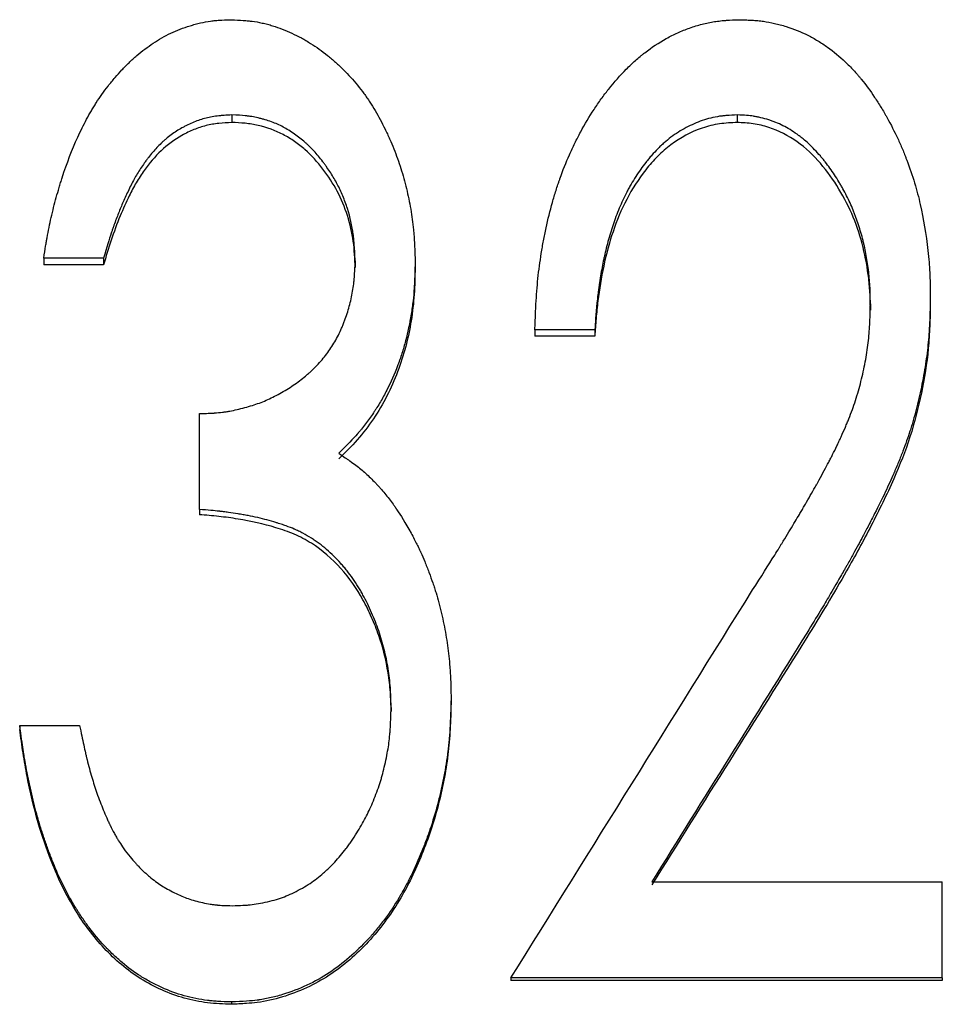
# Model space of a CAD drawing. Header units: millimetres. Extents: x 0 to 840, y 0 to 594.
# Tile 10 of 19: x 219.58 to 228.47, y 315.52 to 325.01. Entities that reach past the tile are written whole.
import ezdxf

# ---------------------------------------------------------------- set-up
doc = ezdxf.new("R2010")
doc.units = ezdxf.units.MM
doc.header["$LTSCALE"] = 2

msp = doc.modelspace()

# ---------------------------------------------------------------- linework, layer by layer
at = {"color": 7, "linetype": 'Continuous', "lineweight": 25}
for p, q in [((221.6269, 324.0915), (221.6269, 324.0185)), ((226.4947, 324.0915), (226.4947, 324.0185)), ((220.3919, 322.7119), (219.815, 322.7119)), ((219.815, 322.7119), (219.815, 322.6471)), ((220.3919, 322.6471), (219.815, 322.6471)), ((220.3919, 322.7119), (220.3919, 322.6471)), ((222.815, 322.6849), (222.815, 322.6203)), ((223.3919, 322.6813), (223.3919, 322.6167)), ((227.7765, 322.273), (227.7765, 322.2107)), ((228.3534, 322.3378), (228.3534, 322.2751)), ((225.1227, 322.021), (224.5458, 322.021)), ((224.5458, 322.021), (224.5458, 321.9603)), ((225.1227, 322.021), (225.1227, 321.9603)), ((225.1227, 321.9603), (224.5458, 321.9603)), ((221.315, 320.2908), (221.315, 321.2141)), ((221.315, 320.2908), (221.315, 320.2403)), ((223.1611, 318.3834), (223.1611, 318.3441)), ((223.7381, 318.4611), (223.7381, 318.4214)), ((219.5842, 318.2098), (219.5842, 318.1716)), ((219.5842, 318.2098), (220.1611, 318.2098)), ((225.6726, 316.7043), (228.4688, 316.7043)), ((228.4688, 315.7771), (228.4688, 316.7043)), ((224.315, 315.7771), (224.315, 315.7533)), ((228.4688, 315.7771), (224.315, 315.7771)), ((228.4688, 315.7533), (224.315, 315.7533)), ((228.4688, 315.7771), (228.4688, 315.7533)), ((221.6233, 315.5452), (221.6233, 315.5227))]:
    msp.add_line(p, q, dxfattribs=at)
for points, knots in [([(219.815, 322.7119), (219.8221, 322.7556), (219.8284, 322.7938), (219.8366, 322.8429), (219.8392, 322.8579), (219.8427, 322.8783), (219.8438, 322.8848), (219.8455, 322.8939), (219.846, 322.8969), (219.8468, 322.9013), (219.847, 322.9027), (219.8475, 322.9055), (219.8476, 322.9061), (219.8541, 322.9418), (219.8604, 322.9748), (219.8737, 323.0398), (219.8804, 323.0707), (219.9026, 323.1682), (219.9189, 323.2327), (219.9453, 323.3286), (219.9544, 323.3604), (219.9686, 323.4079), (219.9734, 323.4238), (219.9808, 323.4474), (219.9833, 323.4553), (219.9883, 323.471), (219.9905, 323.478), (220.0387, 323.627), (220.0887, 323.7572), (220.1708, 323.9378), (220.1993, 323.9955), (220.2439, 324.0784), (220.259, 324.1054), (220.2822, 324.145), (220.29, 324.158), (220.3057, 324.1838), (220.3131, 324.1957), (220.3557, 324.2626), (220.3939, 324.3164), (220.4571, 324.3973), (220.4799, 324.4252), (220.5241, 324.4772), (220.5461, 324.5018), (220.5787, 324.5367), (220.5896, 324.548), (220.6112, 324.57), (220.6244, 324.5831), (220.6618, 324.619), (220.687, 324.6419), (220.7639, 324.7077), (220.8165, 324.7475), (220.9245, 324.8191), (220.9797, 324.8511), (221.0979, 324.9074), (221.1599, 324.9313), (221.2411, 324.9559), (221.2575, 324.9606), (221.2906, 324.9693), (221.3084, 324.9737), (221.359, 324.9852), (221.3914, 324.9914), (221.4304, 324.997), (221.4381, 324.9981), (221.4533, 324.9999), (221.4578, 325.0004), (221.4764, 325.0023), (221.4904, 325.0034), (221.5374, 325.0065), (221.5753, 325.0081), (221.6197, 325.0093)], [0, 0, 0, 0, 0.03125, 0.03125, 0.046875, 0.046875, 0.054688, 0.054688, 0.058594, 0.058594, 0.060547, 0.060547, 0.0625, 0.0625, 0.09375, 0.09375, 0.125, 0.125, 0.1875, 0.1875, 0.21875, 0.21875, 0.234375, 0.234375, 0.242188, 0.242188, 0.25, 0.25, 0.375, 0.375, 0.4375, 0.4375, 0.46875, 0.46875, 0.484375, 0.484375, 0.5, 0.5, 0.5625, 0.5625, 0.59375, 0.59375, 0.625, 0.625, 0.640625, 0.640625, 0.65625, 0.65625, 0.6875, 0.6875, 0.75, 0.75, 0.8125, 0.8125, 0.875, 0.875, 0.890625, 0.890625, 0.90625, 0.90625, 0.9375, 0.9375, 0.945312, 0.945312, 0.953125, 0.953125, 0.96875, 0.96875, 1, 1, 1, 1]), ([(221.6197, 325.0093), (221.6647, 325.0073), (221.7041, 325.005), (221.7546, 325.0013), (221.77, 325), (221.791, 324.998), (221.7977, 324.9973), (221.8071, 324.9963), (221.8102, 324.996), (221.8146, 324.9954), (221.8161, 324.9952), (221.819, 324.9949), (221.8198, 324.9948), (221.8541, 324.9904), (221.8868, 324.9846), (221.9362, 324.9737), (221.9527, 324.9697), (221.986, 324.9608), (222.0037, 324.9557), (222.0825, 324.9312), (222.1446, 324.9072), (222.2362, 324.8647), (222.2664, 324.8494), (222.3115, 324.8248), (222.3264, 324.8163), (222.3561, 324.7989), (222.3719, 324.7893), (222.4409, 324.7458), (222.4948, 324.7073), (222.5735, 324.6442), (222.5995, 324.6223), (222.6506, 324.5765), (222.6763, 324.5523), (222.7497, 324.4795), (222.7954, 324.4292), (222.8592, 324.3511), (222.8796, 324.3246), (222.9091, 324.2842), (222.9188, 324.2707), (222.9376, 324.2433), (222.9472, 324.229), (222.9906, 324.1621), (223.0238, 324.1058), (223.0715, 324.0168), (223.087, 323.9865), (223.1098, 323.9398), (223.1173, 323.9241), (223.1321, 323.8923), (223.1396, 323.8756), (223.1744, 323.7973), (223.1996, 323.7343), (223.2337, 323.6393), (223.2445, 323.6075), (223.2647, 323.5439), (223.2739, 323.5127), (223.3011, 323.4146), (223.317, 323.3489), (223.3374, 323.2501), (223.3437, 323.2171), (223.3551, 323.1509), (223.3604, 323.1169), (223.3694, 323.0522), (223.3733, 323.0192), (223.3781, 322.9689), (223.3796, 322.952), (223.3816, 322.9265), (223.3822, 322.9179), (223.383, 322.905), (223.3833, 322.9007), (223.3837, 322.8942), (223.3839, 322.8921), (223.3841, 322.8877), (223.3843, 322.8848), (223.387, 322.8386), (223.3895, 322.7713), (223.3919, 322.6813)], [0, 0, 0, 0, 0.03125, 0.03125, 0.046875, 0.046875, 0.054688, 0.054688, 0.058594, 0.058594, 0.060547, 0.060547, 0.0625, 0.0625, 0.09375, 0.09375, 0.109375, 0.109375, 0.125, 0.125, 0.1875, 0.1875, 0.21875, 0.21875, 0.234375, 0.234375, 0.25, 0.25, 0.3125, 0.3125, 0.34375, 0.34375, 0.375, 0.375, 0.4375, 0.4375, 0.46875, 0.46875, 0.484375, 0.484375, 0.5, 0.5, 0.5625, 0.5625, 0.59375, 0.59375, 0.609375, 0.609375, 0.625, 0.625, 0.6875, 0.6875, 0.71875, 0.71875, 0.75, 0.75, 0.8125, 0.8125, 0.84375, 0.84375, 0.875, 0.875, 0.90625, 0.90625, 0.921875, 0.921875, 0.929688, 0.929688, 0.933594, 0.933594, 0.935547, 0.935547, 0.9375, 0.9375, 1, 1, 1, 1]), ([(224.5458, 322.021), (224.5476, 322.0759), (224.5494, 322.124), (224.5519, 322.1858), (224.5527, 322.2047), (224.5539, 322.2304), (224.5543, 322.2386), (224.5548, 322.2501), (224.555, 322.2539), (224.5553, 322.2594), (224.5554, 322.2612), (224.5556, 322.2647), (224.5556, 322.2655), (224.5581, 322.3109), (224.5608, 322.3528), (224.5672, 322.435), (224.5708, 322.4741), (224.5835, 322.5957), (224.5942, 322.6768), (224.6138, 322.7988), (224.6208, 322.8394), (224.6323, 322.9005), (224.6363, 322.9209), (224.6445, 322.9616), (224.6487, 322.9813), (224.6714, 323.0867), (224.6916, 323.1685), (224.7251, 323.2873), (224.7367, 323.3262), (224.7549, 323.3837), (224.7611, 323.4027), (224.7706, 323.431), (224.7738, 323.4404), (224.7803, 323.459), (224.7834, 323.4678), (224.8147, 323.556), (224.8453, 323.6328), (224.8953, 323.7456), (224.9126, 323.7828), (224.9396, 323.8379), (224.9488, 323.8562), (224.9675, 323.8926), (224.9765, 323.9098), (225.0273, 324.0041), (225.0701, 324.0763), (225.1376, 324.1795), (225.1606, 324.213), (225.196, 324.2621), (225.2079, 324.2783), (225.226, 324.3022), (225.2321, 324.3101), (225.2443, 324.3258), (225.2497, 324.3328), (225.3114, 324.4104), (225.3677, 324.4741), (225.4545, 324.5615), (225.4839, 324.5894), (225.5284, 324.6291), (225.5434, 324.642), (225.566, 324.6608), (225.5735, 324.667), (225.5886, 324.6793), (225.5956, 324.6848), (225.67, 324.7429), (225.7391, 324.7885), (225.847, 324.8479), (225.8836, 324.8662), (225.9397, 324.8914), (225.9586, 324.8994), (225.9967, 324.9147), (226.0153, 324.9217), (226.0756, 324.9431), (226.1157, 324.9554), (226.1756, 324.9708), (226.1955, 324.9754), (226.2352, 324.9837), (226.2561, 324.9875), (226.2936, 324.9935), (226.3133, 324.9961), (226.3441, 324.9995), (226.3545, 325.0005), (226.3706, 325.0019), (226.376, 325.0023), (226.3842, 325.0029), (226.3869, 325.0031), (226.3924, 325.0035), (226.3963, 325.0038), (226.4252, 325.0057), (226.4665, 325.0075), (226.5217, 325.0093)], [0, 0, 0, 0, 0.03125, 0.03125, 0.046875, 0.046875, 0.054688, 0.054688, 0.058594, 0.058594, 0.060547, 0.060547, 0.0625, 0.0625, 0.09375, 0.09375, 0.125, 0.125, 0.1875, 0.1875, 0.21875, 0.21875, 0.234375, 0.234375, 0.25, 0.25, 0.3125, 0.3125, 0.34375, 0.34375, 0.359375, 0.359375, 0.367188, 0.367188, 0.375, 0.375, 0.4375, 0.4375, 0.46875, 0.46875, 0.484375, 0.484375, 0.5, 0.5, 0.5625, 0.5625, 0.59375, 0.59375, 0.609375, 0.609375, 0.617188, 0.617188, 0.625, 0.625, 0.6875, 0.6875, 0.71875, 0.71875, 0.734375, 0.734375, 0.742188, 0.742188, 0.75, 0.75, 0.8125, 0.8125, 0.84375, 0.84375, 0.859375, 0.859375, 0.875, 0.875, 0.90625, 0.90625, 0.921875, 0.921875, 0.9375, 0.9375, 0.953125, 0.953125, 0.960938, 0.960938, 0.964844, 0.964844, 0.966797, 0.966797, 0.96875, 0.96875, 1, 1, 1, 1]), ([(226.5217, 325.0093), (226.5466, 325.0085), (226.5684, 325.0077), (226.5965, 325.0065), (226.6051, 325.0061), (226.6168, 325.0055), (226.6206, 325.0053), (226.6258, 325.005), (226.6276, 325.0049), (226.6309, 325.0047), (226.6315, 325.0047), (226.6545, 325.0033), (226.674, 325.0018), (226.7113, 324.9981), (226.7285, 324.9961), (226.781, 324.9886), (226.8167, 324.982), (226.8715, 324.9695), (226.8899, 324.9649), (226.9272, 324.955), (226.9468, 324.9493), (227.0378, 324.9215), (227.1074, 324.8936), (227.2067, 324.8432), (227.2388, 324.8252), (227.2865, 324.796), (227.3023, 324.7859), (227.3337, 324.7651), (227.3502, 324.7537), (227.4233, 324.7014), (227.4795, 324.6548), (227.5605, 324.5777), (227.587, 324.5508), (227.6258, 324.5087), (227.6386, 324.4943), (227.6576, 324.4724), (227.6639, 324.465), (227.6764, 324.45), (227.6834, 324.4416), (227.7328, 324.3809), (227.7755, 324.3229), (227.8378, 324.2299), (227.8583, 324.1979), (227.8886, 324.1485), (227.8986, 324.1317), (227.9135, 324.1062), (227.9185, 324.0976), (227.9284, 324.0804), (227.9336, 324.0711), (227.9746, 323.9981), (228.0084, 323.9317), (228.0555, 323.8302), (228.0706, 323.796), (228.0923, 323.7442), (228.0994, 323.7268), (228.1098, 323.7006), (228.1132, 323.6919), (228.12, 323.6743), (228.1231, 323.6661), (228.1548, 323.5815), (228.1798, 323.5081), (228.2124, 323.4009), (228.2224, 323.3657), (228.2408, 323.2962), (228.249, 323.2628), (228.288, 323.0891), (228.3125, 322.9414), (228.3347, 322.7469), (228.3385, 322.7088), (228.343, 322.6529), (228.3443, 322.6344), (228.346, 322.6071), (228.3466, 322.598), (228.3473, 322.5845), (228.3475, 322.58), (228.3479, 322.5733), (228.348, 322.5711), (228.3482, 322.5666), (228.3483, 322.5637), (228.3506, 322.5124), (228.3523, 322.4376), (228.3534, 322.3378)], [0, 0, 0, 0, 0.015625, 0.015625, 0.023438, 0.023438, 0.027344, 0.027344, 0.029297, 0.029297, 0.03125, 0.03125, 0.046875, 0.046875, 0.0625, 0.0625, 0.09375, 0.09375, 0.109375, 0.109375, 0.125, 0.125, 0.1875, 0.1875, 0.21875, 0.21875, 0.234375, 0.234375, 0.25, 0.25, 0.3125, 0.3125, 0.34375, 0.34375, 0.359375, 0.359375, 0.367188, 0.367188, 0.375, 0.375, 0.4375, 0.4375, 0.46875, 0.46875, 0.484375, 0.484375, 0.492188, 0.492188, 0.5, 0.5, 0.5625, 0.5625, 0.59375, 0.59375, 0.609375, 0.609375, 0.617188, 0.617188, 0.625, 0.625, 0.6875, 0.6875, 0.71875, 0.71875, 0.75, 0.75, 0.875, 0.875, 0.90625, 0.90625, 0.921875, 0.921875, 0.929688, 0.929688, 0.933594, 0.933594, 0.935547, 0.935547, 0.9375, 0.9375, 1, 1, 1, 1]), ([(221.6269, 324.0915), (221.5991, 324.09), (221.5747, 324.0886), (221.5435, 324.0865), (221.5339, 324.0857), (221.5209, 324.0847), (221.5167, 324.0843), (221.5109, 324.0838), (221.509, 324.0836), (221.5053, 324.0832), (221.5045, 324.0831), (221.4575, 324.0783), (221.4171, 324.0712), (221.3396, 324.0511), (221.301, 324.0383), (221.2431, 324.0147), (221.2238, 324.0061), (221.1949, 323.9922), (221.1852, 323.9874), (221.166, 323.9774), (221.1557, 323.9719), (221.1106, 323.9469), (221.0758, 323.9244), (221.0257, 323.8872), (221.0093, 323.8743), (220.9852, 323.8539), (220.9773, 323.8469), (220.9655, 323.8363), (220.9615, 323.8327), (220.9538, 323.8255), (220.9495, 323.8215), (220.9185, 323.7918), (220.8913, 323.7627), (220.8508, 323.7151), (220.8374, 323.6986), (220.8173, 323.6728), (220.8107, 323.664), (220.7974, 323.6461), (220.7903, 323.6364), (220.7596, 323.5933), (220.7367, 323.5584), (220.7048, 323.5053), (220.6959, 323.4897), (220.6768, 323.4549), (220.667, 323.4363), (220.647, 323.3967), (220.6367, 323.3755), (220.6176, 323.3353), (220.6084, 323.3157), (220.5821, 323.2579), (220.5664, 323.2218), (220.5372, 323.1499), (220.5226, 323.1124), (220.5009, 323.0538), (220.4937, 323.0338), (220.4829, 323.0033), (220.4793, 322.993), (220.474, 322.9775), (220.4722, 322.9723), (220.4695, 322.9644), (220.4686, 322.9618), (220.4668, 322.9565), (220.4656, 322.953), (220.4459, 322.8948), (220.4215, 322.815), (220.3919, 322.7119)], [0, 0, 0, 0, 0.03125, 0.03125, 0.046875, 0.046875, 0.054688, 0.054688, 0.058594, 0.058594, 0.0625, 0.0625, 0.125, 0.125, 0.1875, 0.1875, 0.21875, 0.21875, 0.234375, 0.234375, 0.25, 0.25, 0.3125, 0.3125, 0.34375, 0.34375, 0.359375, 0.359375, 0.367188, 0.367188, 0.375, 0.375, 0.4375, 0.4375, 0.46875, 0.46875, 0.484375, 0.484375, 0.5, 0.5, 0.5625, 0.5625, 0.59375, 0.59375, 0.625, 0.625, 0.65625, 0.65625, 0.6875, 0.6875, 0.75, 0.75, 0.8125, 0.8125, 0.84375, 0.84375, 0.859375, 0.859375, 0.867188, 0.867188, 0.871094, 0.871094, 0.875, 0.875, 1, 1, 1, 1]), ([(222.815, 322.6849), (222.8125, 322.7419), (222.8097, 322.7916), (222.8051, 322.8553), (222.8035, 322.8748), (222.8009, 322.9013), (222.8, 322.9097), (222.7987, 322.9216), (222.7982, 322.9255), (222.7976, 322.9311), (222.7973, 322.9329), (222.7969, 322.9365), (222.7967, 322.9375), (222.7855, 323.0226), (222.7668, 323.1054), (222.7266, 323.2312), (222.7118, 323.2719), (222.6792, 323.3506), (222.661, 323.3895), (222.6234, 323.4613), (222.6025, 323.4971), (222.5679, 323.5508), (222.5558, 323.5687), (222.5369, 323.5956), (222.5305, 323.6045), (222.5173, 323.6224), (222.511, 323.6308), (222.4748, 323.6781), (222.4459, 323.7127), (222.4029, 323.76), (222.3886, 323.7749), (222.3671, 323.7961), (222.36, 323.803), (222.3458, 323.8163), (222.3393, 323.8223), (222.3161, 323.8427), (222.3, 323.8561), (222.2664, 323.8823), (222.2497, 323.8946), (222.1924, 323.9342), (222.1567, 323.9563), (222.0865, 323.9937), (222.049, 324.0104), (221.9889, 324.0324), (221.9683, 324.0392), (221.9364, 324.0486), (221.9256, 324.0516), (221.9037, 324.0574), (221.8918, 324.0604), (221.8604, 324.0677), (221.8394, 324.072), (221.8078, 324.0773), (221.7972, 324.0789), (221.7814, 324.081), (221.7761, 324.0817), (221.7682, 324.0827), (221.7655, 324.083), (221.7602, 324.0835), (221.7567, 324.0839), (221.7267, 324.087), (221.684, 324.0895), (221.6269, 324.0915)], [0, 0, 0, 0, 0.0625, 0.0625, 0.09375, 0.09375, 0.109375, 0.109375, 0.117188, 0.117188, 0.121094, 0.121094, 0.125, 0.125, 0.25, 0.25, 0.3125, 0.3125, 0.375, 0.375, 0.4375, 0.4375, 0.46875, 0.46875, 0.484375, 0.484375, 0.5, 0.5, 0.5625, 0.5625, 0.59375, 0.59375, 0.609375, 0.609375, 0.625, 0.625, 0.65625, 0.65625, 0.6875, 0.6875, 0.75, 0.75, 0.8125, 0.8125, 0.84375, 0.84375, 0.859375, 0.859375, 0.875, 0.875, 0.90625, 0.90625, 0.921875, 0.921875, 0.929688, 0.929688, 0.933594, 0.933594, 0.9375, 0.9375, 1, 1, 1, 1]), ([(226.4947, 324.0915), (226.4571, 324.09), (226.4241, 324.0881), (226.3813, 324.0848), (226.3682, 324.0836), (226.3502, 324.0817), (226.3445, 324.081), (226.3363, 324.08), (226.3337, 324.0797), (226.3285, 324.079), (226.3271, 324.0788), (226.2954, 324.0741), (226.2675, 324.0686), (226.212, 324.055), (226.1839, 324.0467), (226.1034, 324.019), (226.0515, 323.9963), (225.9761, 323.9561), (225.9515, 323.9416), (225.9029, 323.9106), (225.8783, 323.8935), (225.833, 323.8594), (225.8109, 323.8414), (225.7787, 323.8132), (225.7682, 323.8035), (225.7525, 323.7888), (225.7474, 323.7838), (225.7371, 323.7737), (225.7316, 323.7681), (225.7085, 323.7447), (225.6899, 323.7245), (225.6618, 323.6923), (225.6523, 323.6812), (225.6381, 323.6641), (225.6334, 323.6583), (225.6239, 323.6465), (225.6186, 323.6399), (225.5803, 323.5914), (225.5479, 323.5459), (225.5017, 323.4739), (225.4867, 323.4493), (225.4649, 323.4115), (225.4577, 323.3987), (225.4435, 323.3729), (225.436, 323.3589), (225.404, 323.2974), (225.3801, 323.2462), (225.3468, 323.1667), (225.3362, 323.1397), (225.3158, 323.0849), (225.3069, 323.0595), (225.2804, 322.9804), (225.264, 322.9263), (225.2415, 322.8432), (225.2344, 322.8151), (225.2241, 322.7725), (225.2208, 322.7583), (225.2159, 322.7367), (225.2143, 322.7295), (225.2112, 322.7151), (225.2094, 322.7069), (225.1974, 322.6502), (225.1874, 322.5968), (225.1734, 322.5123), (225.169, 322.4834), (225.1625, 322.4389), (225.1604, 322.4239), (225.1573, 322.4011), (225.1563, 322.3934), (225.1543, 322.378), (225.1532, 322.3695), (225.1487, 322.3344), (225.1455, 322.3062), (225.141, 322.2636), (225.1396, 322.2493), (225.1377, 322.2279), (225.137, 322.2207), (225.1361, 322.21), (225.1358, 322.2064), (225.1353, 322.201), (225.1352, 322.1992), (225.1349, 322.1956), (225.1347, 322.1932), (225.1315, 322.1541), (225.1275, 322.0971), (225.1227, 322.021)], [0, 0, 0, 0, 0.03125, 0.03125, 0.046875, 0.046875, 0.054688, 0.054688, 0.058594, 0.058594, 0.0625, 0.0625, 0.09375, 0.09375, 0.125, 0.125, 0.1875, 0.1875, 0.21875, 0.21875, 0.25, 0.25, 0.28125, 0.28125, 0.296875, 0.296875, 0.304688, 0.304688, 0.3125, 0.3125, 0.34375, 0.34375, 0.359375, 0.359375, 0.367188, 0.367188, 0.375, 0.375, 0.4375, 0.4375, 0.46875, 0.46875, 0.484375, 0.484375, 0.5, 0.5, 0.5625, 0.5625, 0.59375, 0.59375, 0.625, 0.625, 0.6875, 0.6875, 0.71875, 0.71875, 0.734375, 0.734375, 0.742188, 0.742188, 0.75, 0.75, 0.8125, 0.8125, 0.84375, 0.84375, 0.859375, 0.859375, 0.867188, 0.867188, 0.875, 0.875, 0.90625, 0.90625, 0.921875, 0.921875, 0.929688, 0.929688, 0.933594, 0.933594, 0.935547, 0.935547, 0.9375, 0.9375, 1, 1, 1, 1]), ([(227.7765, 322.273), (227.7761, 322.3071), (227.7755, 322.337), (227.7746, 322.3754), (227.7742, 322.3871), (227.7737, 322.4031), (227.7735, 322.4081), (227.7732, 322.4153), (227.7731, 322.4177), (227.7729, 322.4222), (227.7729, 322.4235), (227.7716, 322.4509), (227.7699, 322.4759), (227.7657, 322.5269), (227.7631, 322.552), (227.7534, 322.6344), (227.7457, 322.6871), (227.7321, 322.7626), (227.7273, 322.7871), (227.7196, 322.8232), (227.7169, 322.835), (227.7128, 322.8526), (227.7114, 322.8584), (227.7086, 322.87), (227.7074, 322.8749), (227.6925, 322.9336), (227.678, 322.984), (227.6544, 323.0569), (227.6462, 323.0808), (227.6334, 323.116), (227.6291, 323.1276), (227.6202, 323.1506), (227.6159, 323.1614), (227.5919, 323.2206), (227.5708, 323.2671), (227.5364, 323.3356), (227.5244, 323.3582), (227.5058, 323.3918), (227.4995, 323.403), (227.4866, 323.4251), (227.4804, 323.4356), (227.4455, 323.4932), (227.4166, 323.5369), (227.3719, 323.5992), (227.3567, 323.6194), (227.3337, 323.6488), (227.3259, 323.6585), (227.3142, 323.6728), (227.3103, 323.6775), (227.3024, 323.6869), (227.299, 323.6909), (227.2581, 323.7386), (227.2212, 323.7772), (227.1652, 323.8295), (227.1464, 323.8459), (227.118, 323.8692), (227.1085, 323.8767), (227.0942, 323.8876), (227.0895, 323.8912), (227.0799, 323.8982), (227.076, 323.9011), (227.0251, 323.9372), (226.9798, 323.9649), (226.9116, 323.9997), (226.8889, 324.0102), (226.8547, 324.0242), (226.8433, 324.0286), (226.8262, 324.0348), (226.8205, 324.0368), (226.8091, 324.0407), (226.804, 324.0423), (226.7721, 324.0524), (226.7469, 324.0593), (226.7094, 324.0681), (226.697, 324.0707), (226.6786, 324.0743), (226.6724, 324.0754), (226.6633, 324.077), (226.6602, 324.0776), (226.6541, 324.0785), (226.6502, 324.0792), (226.6135, 324.0848), (226.5624, 324.0887), (226.4947, 324.0915)], [0, 0, 0, 0, 0.03125, 0.03125, 0.046875, 0.046875, 0.054688, 0.054688, 0.058594, 0.058594, 0.0625, 0.0625, 0.09375, 0.09375, 0.125, 0.125, 0.1875, 0.1875, 0.21875, 0.21875, 0.234375, 0.234375, 0.242188, 0.242188, 0.25, 0.25, 0.3125, 0.3125, 0.34375, 0.34375, 0.359375, 0.359375, 0.375, 0.375, 0.4375, 0.4375, 0.46875, 0.46875, 0.484375, 0.484375, 0.5, 0.5, 0.5625, 0.5625, 0.59375, 0.59375, 0.609375, 0.609375, 0.617188, 0.617188, 0.625, 0.625, 0.6875, 0.6875, 0.71875, 0.71875, 0.734375, 0.734375, 0.742188, 0.742188, 0.75, 0.75, 0.8125, 0.8125, 0.84375, 0.84375, 0.859375, 0.859375, 0.867188, 0.867188, 0.875, 0.875, 0.90625, 0.90625, 0.921875, 0.921875, 0.929688, 0.929688, 0.933594, 0.933594, 0.9375, 0.9375, 1, 1, 1, 1]), ([(221.6269, 324.0185), (221.5851, 324.0164), (221.5016, 324.0123), (221.3785, 323.9919), (221.2595, 323.9515), (221.1088, 323.8797), (220.9387, 323.7539), (220.8022, 323.5883), (220.7044, 323.4397), (220.6279, 323.2922), (220.5448, 323.1084), (220.4623, 322.8859), (220.4154, 322.7267), (220.3919, 322.6471)], [0, 0, 0, 0, 0.06254, 0.125025, 0.185959, 0.250054, 0.374794, 0.49971, 0.570912, 0.642518, 0.749839, 0.874918, 1, 1, 1, 1]), ([(222.815, 322.6203), (222.8114, 322.7051), (222.8042, 322.8747), (222.7466, 323.1237), (222.6495, 323.3602), (222.5086, 323.5733), (222.3673, 323.7338), (222.2318, 323.8375), (222.0871, 323.9281), (221.9238, 323.9852), (221.7552, 324.014), (221.6697, 324.017), (221.6269, 324.0185)], [0, 0, 0, 0, 0.125104, 0.250087, 0.37508, 0.500071, 0.625021, 0.687556, 0.750097, 0.874909, 0.937439, 1, 1, 1, 1]), ([(226.4947, 324.0185), (226.4374, 324.016), (226.3229, 324.0111), (226.1001, 323.9555), (225.8955, 323.8455), (225.7242, 323.6951), (225.5749, 323.5229), (225.4208, 323.2832), (225.2905, 322.9672), (225.2026, 322.6376), (225.1572, 322.3563), (225.1334, 322.1304), (225.1262, 322.017), (225.1227, 321.9603)], [0, 0, 0, 0, 0.062537, 0.125019, 0.249653, 0.312165, 0.374708, 0.49966, 0.623886, 0.749754, 0.874864, 0.93743, 1, 1, 1, 1]), ([(227.7765, 322.2107), (227.7759, 322.2617), (227.7746, 322.3635), (227.757, 322.5663), (227.7125, 322.8172), (227.6186, 323.1086), (227.48, 323.3819), (227.302, 323.6313), (227.0796, 323.8449), (226.8487, 323.9638), (226.6486, 324.0113), (226.546, 324.0161), (226.4947, 324.0185)], [0, 0, 0, 0, 0.062584, 0.125158, 0.250241, 0.37532, 0.500362, 0.625403, 0.75027, 0.87492, 0.937449, 1, 1, 1, 1]), ([(221.315, 321.2141), (221.3477, 321.215), (221.3762, 321.2159), (221.413, 321.2174), (221.4243, 321.218), (221.4396, 321.2188), (221.4445, 321.2191), (221.4514, 321.2195), (221.4536, 321.2196), (221.458, 321.2199), (221.459, 321.22), (221.4872, 321.2219), (221.5119, 321.2243), (221.5484, 321.2289), (221.5605, 321.2306), (221.5845, 321.2343), (221.5971, 321.2364), (221.6527, 321.2466), (221.7013, 321.2579), (221.8021, 321.2854), (221.8489, 321.3003), (221.9351, 321.3321), (221.9786, 321.3509), (222.0445, 321.3835), (222.0666, 321.3951), (222.111, 321.4197), (222.134, 321.4332), (222.199, 321.473), (222.2402, 321.5011), (222.2989, 321.5453), (222.318, 321.5605), (222.3457, 321.5837), (222.3549, 321.5915), (222.3683, 321.6034), (222.3728, 321.6074), (222.3817, 321.6154), (222.3856, 321.619), (222.4291, 321.6593), (222.4644, 321.6959), (222.5281, 321.7701), (222.5562, 321.8073), (222.6073, 321.8853), (222.631, 321.9267), (222.6638, 321.9923), (222.6743, 322.0148), (222.6894, 322.0495), (222.6943, 322.0611), (222.7038, 322.0848), (222.7088, 322.0976), (222.7301, 322.1543), (222.7451, 322.2006), (222.7643, 322.2714), (222.7702, 322.2953), (222.7809, 322.3435), (222.7858, 322.3685), (222.7942, 322.4163), (222.7978, 322.4403), (222.8023, 322.4768), (222.8036, 322.489), (222.8054, 322.5074), (222.806, 322.5135), (222.8068, 322.5228), (222.8071, 322.5258), (222.8076, 322.532), (222.8079, 322.5361), (222.8105, 322.5707), (222.8128, 322.6196), (222.815, 322.6849)], [0, 0, 0, 0, 0.03125, 0.03125, 0.046875, 0.046875, 0.054688, 0.054688, 0.058594, 0.058594, 0.0625, 0.0625, 0.09375, 0.09375, 0.109375, 0.109375, 0.125, 0.125, 0.1875, 0.1875, 0.25, 0.25, 0.3125, 0.3125, 0.34375, 0.34375, 0.375, 0.375, 0.4375, 0.4375, 0.46875, 0.46875, 0.484375, 0.484375, 0.492188, 0.492188, 0.5, 0.5, 0.5625, 0.5625, 0.625, 0.625, 0.6875, 0.6875, 0.71875, 0.71875, 0.734375, 0.734375, 0.75, 0.75, 0.8125, 0.8125, 0.84375, 0.84375, 0.875, 0.875, 0.90625, 0.90625, 0.921875, 0.921875, 0.929688, 0.929688, 0.933594, 0.933594, 0.9375, 0.9375, 1, 1, 1, 1]), ([(223.3919, 322.6813), (223.3908, 322.6244), (223.3895, 322.5747), (223.3873, 322.5107), (223.3865, 322.4911), (223.3853, 322.4645), (223.3849, 322.456), (223.3842, 322.4441), (223.384, 322.4402), (223.3837, 322.4345), (223.3835, 322.4327), (223.3833, 322.429), (223.3833, 322.428), (223.3804, 322.3835), (223.3766, 322.3414), (223.3669, 322.2566), (223.3611, 322.2147), (223.3398, 322.0834), (223.3218, 321.9984), (223.2892, 321.8746), (223.2774, 321.834), (223.2583, 321.774), (223.2517, 321.7542), (223.2414, 321.7247), (223.238, 321.7149), (223.2309, 321.6954), (223.2275, 321.6862), (223.1926, 321.5937), (223.1576, 321.5146), (223.0993, 321.4006), (223.0789, 321.3634), (223.0469, 321.3088), (223.0359, 321.2908), (223.0192, 321.2641), (223.0135, 321.2552), (223.0021, 321.2376), (222.9966, 321.2293), (222.9659, 321.1834), (222.9406, 321.1481), (222.9017, 321.0972), (222.8885, 321.0805), (222.8685, 321.0561), (222.8618, 321.048), (222.8517, 321.0361), (222.8483, 321.0321), (222.8432, 321.0262), (222.8415, 321.0242), (222.8381, 321.0203), (222.8359, 321.0178), (222.7971, 320.9735), (222.7377, 320.912), (222.6563, 320.8319)], [0, 0, 0, 0, 0.0625, 0.0625, 0.09375, 0.09375, 0.109375, 0.109375, 0.117188, 0.117188, 0.121094, 0.121094, 0.125, 0.125, 0.1875, 0.1875, 0.25, 0.25, 0.375, 0.375, 0.4375, 0.4375, 0.46875, 0.46875, 0.484375, 0.484375, 0.5, 0.5, 0.625, 0.625, 0.6875, 0.6875, 0.71875, 0.71875, 0.734375, 0.734375, 0.75, 0.75, 0.8125, 0.8125, 0.84375, 0.84375, 0.859375, 0.859375, 0.867188, 0.867188, 0.871094, 0.871094, 0.875, 0.875, 1, 1, 1, 1]), ([(223.3919, 322.6167), (223.3903, 322.5318), (223.3872, 322.3621), (223.3481, 322.0246), (223.2413, 321.6111), (223.0465, 321.229), (222.8392, 320.9575), (222.7173, 320.838), (222.6563, 320.7782)], [0, 0, 0, 0, 0.125133, 0.25023, 0.500096, 0.749827, 0.874885, 1, 1, 1, 1]), ([(226.6425, 319.5146), (226.7246, 319.6431), (226.7954, 319.7552), (226.8695, 319.8746), (226.8836, 319.8974), (226.8987, 319.922), (226.9004, 319.9247), (226.9037, 319.9301), (226.905, 319.9322), (226.9125, 319.9445), (226.9175, 319.9526), (226.9321, 319.9766), (226.9417, 319.9922), (226.9882, 320.0686), (227.0216, 320.1237), (227.0659, 320.1976), (227.0797, 320.2207), (227.0957, 320.2478), (227.0991, 320.2535), (227.1071, 320.267), (227.1111, 320.2738), (227.123, 320.2942), (227.131, 320.3078), (227.1706, 320.3759), (227.2019, 320.4307), (227.2406, 320.4997), (227.2484, 320.5135), (227.2599, 320.5343), (227.2646, 320.5427), (227.2736, 320.559), (227.278, 320.567), (227.2998, 320.6067), (227.3163, 320.6369), (227.3472, 320.6943), (227.3617, 320.7214), (227.3819, 320.7599), (227.3883, 320.7724), (227.3977, 320.7905), (227.4007, 320.7965), (227.4067, 320.8082), (227.4091, 320.813), (227.4259, 320.8461), (227.4394, 320.8736), (227.4598, 320.9163), (227.4667, 320.9308), (227.477, 320.9529), (227.4804, 320.9603), (227.4873, 320.9752), (227.4905, 320.9822), (227.5092, 321.0232), (227.5229, 321.0541), (227.5416, 321.0976), (227.5475, 321.1116), (227.556, 321.1318), (227.5587, 321.1385), (227.564, 321.1515), (227.5662, 321.1569), (227.5923, 321.2225), (227.6136, 321.2816), (227.6427, 321.3716), (227.6519, 321.4018), (227.6694, 321.4626), (227.6776, 321.4927), (227.7014, 321.587), (227.7152, 321.6494), (227.7326, 321.7422), (227.7378, 321.7731), (227.7473, 321.8346), (227.7516, 321.8661), (227.7587, 321.9252), (227.7617, 321.9557), (227.7656, 322.0028), (227.7668, 322.0188), (227.7683, 322.043), (227.7688, 322.0511), (227.7695, 322.0634), (227.7698, 322.0675), (227.7701, 322.0737), (227.7702, 322.0758), (227.7704, 322.0799), (227.7705, 322.0828), (227.7726, 322.126), (227.7746, 322.189), (227.7765, 322.273)], [0, 0, 0, 0, 0.125, 0.125, 0.15625, 0.15625, 0.160156, 0.160156, 0.164062, 0.164062, 0.171875, 0.171875, 0.1875, 0.1875, 0.25, 0.25, 0.28125, 0.28125, 0.289062, 0.289062, 0.296875, 0.296875, 0.3125, 0.3125, 0.375, 0.375, 0.390625, 0.390625, 0.398438, 0.398438, 0.40625, 0.40625, 0.4375, 0.4375, 0.46875, 0.46875, 0.484375, 0.484375, 0.492188, 0.492188, 0.5, 0.5, 0.53125, 0.53125, 0.546875, 0.546875, 0.554688, 0.554688, 0.5625, 0.5625, 0.59375, 0.59375, 0.609375, 0.609375, 0.617188, 0.617188, 0.625, 0.625, 0.6875, 0.6875, 0.71875, 0.71875, 0.75, 0.75, 0.8125, 0.8125, 0.84375, 0.84375, 0.875, 0.875, 0.90625, 0.90625, 0.921875, 0.921875, 0.929688, 0.929688, 0.933594, 0.933594, 0.935547, 0.935547, 0.9375, 0.9375, 1, 1, 1, 1]), ([(228.3534, 322.3378), (228.3525, 322.2892), (228.3516, 322.2468), (228.3502, 322.1922), (228.3497, 322.1755), (228.349, 322.1527), (228.3488, 322.1455), (228.3484, 322.1353), (228.3483, 322.132), (228.3481, 322.1271), (228.3481, 322.1255), (228.348, 322.1224), (228.3479, 322.1218), (228.3463, 322.0799), (228.3444, 322.042), (228.3396, 321.9693), (228.3369, 321.9355), (228.327, 321.833), (228.3182, 321.7628), (228.3017, 321.6548), (228.2956, 321.6183), (228.2824, 321.5445), (228.2751, 321.506), (228.2526, 321.3955), (228.2359, 321.3234), (228.2084, 321.2176), (228.1988, 321.1827), (228.1838, 321.131), (228.1787, 321.1138), (228.1709, 321.0883), (228.1683, 321.0798), (228.163, 321.0628), (228.16, 321.0536), (228.1379, 320.9847), (228.1151, 320.9201), (228.076, 320.8179), (228.0621, 320.783), (228.0402, 320.7293), (228.0327, 320.7112), (228.0211, 320.6837), (228.0172, 320.6745), (228.0112, 320.6605), (228.0093, 320.6559), (228.0062, 320.6489), (228.0052, 320.6466), (228.0032, 320.6419), (228.0019, 320.6389), (227.9532, 320.5262), (227.8918, 320.3972), (227.8077, 320.232), (227.7981, 320.2133), (227.7786, 320.1755), (227.7674, 320.154), (227.7377, 320.0967), (227.7199, 320.0626), (227.6963, 320.0176), (227.6889, 320.0036), (227.6786, 319.9842), (227.6753, 319.9779), (227.6689, 319.966), (227.6653, 319.9593), (227.6457, 319.9228), (227.629, 319.8922), (227.5936, 319.8283), (227.5748, 319.7951), (227.5526, 319.7561), (227.5501, 319.7518), (227.5451, 319.7431), (227.5419, 319.7375), (227.5331, 319.7222), (227.5273, 319.7122), (227.5104, 319.6827), (227.4995, 319.6637), (227.447, 319.5725), (227.4114, 319.5109), (227.3674, 319.4355), (227.3553, 319.415), (227.3267, 319.3668), (227.3106, 319.3399), (227.2568, 319.2509), (227.2138, 319.1806), (227.1635, 319.0991)], [0, 0, 0, 0, 0.03125, 0.03125, 0.046875, 0.046875, 0.054688, 0.054688, 0.058594, 0.058594, 0.060547, 0.060547, 0.0625, 0.0625, 0.09375, 0.09375, 0.125, 0.125, 0.1875, 0.1875, 0.21875, 0.21875, 0.25, 0.25, 0.3125, 0.3125, 0.34375, 0.34375, 0.359375, 0.359375, 0.367188, 0.367188, 0.375, 0.375, 0.4375, 0.4375, 0.46875, 0.46875, 0.484375, 0.484375, 0.492188, 0.492188, 0.496094, 0.496094, 0.498047, 0.498047, 0.5, 0.5, 0.625, 0.625, 0.640625, 0.640625, 0.65625, 0.65625, 0.6875, 0.6875, 0.703125, 0.703125, 0.710938, 0.710938, 0.71875, 0.71875, 0.75, 0.75, 0.78125, 0.78125, 0.785156, 0.785156, 0.789062, 0.789062, 0.796875, 0.796875, 0.8125, 0.8125, 0.875, 0.875, 0.90625, 0.90625, 0.9375, 0.9375, 1, 1, 1, 1]), ([(228.3534, 322.2751), (228.3521, 322.2028), (228.3494, 322.058), (228.3314, 321.7688), (228.2741, 321.4104), (228.1662, 320.9882), (227.999, 320.5627), (227.8229, 320.2095), (227.6692, 319.915), (227.5263, 319.6618), (227.36, 319.3741), (227.2291, 319.1619), (227.1635, 319.0556)], [0, 0, 0, 0, 0.062513, 0.125017, 0.249989, 0.374953, 0.499929, 0.642825, 0.714402, 0.785693, 0.892773, 1, 1, 1, 1]), ([(222.6563, 320.8319), (222.6805, 320.8156), (222.7017, 320.8013), (222.7288, 320.7828), (222.737, 320.7771), (222.7482, 320.7693), (222.7518, 320.7669), (222.7568, 320.7633), (222.7585, 320.7622), (222.7609, 320.7605), (222.7616, 320.76), (222.7632, 320.7589), (222.7634, 320.7587), (222.7844, 320.7438), (222.803, 320.7302), (222.8378, 320.7037), (222.8535, 320.6913), (222.9003, 320.6526), (222.9315, 320.6244), (222.9783, 320.5785), (222.994, 320.5627), (223.0174, 320.5379), (223.0253, 320.5296), (223.0409, 320.5125), (223.0492, 320.5033), (223.0863, 320.4615), (223.1145, 320.4274), (223.1548, 320.3756), (223.1678, 320.3582), (223.1868, 320.3319), (223.1931, 320.3231), (223.2023, 320.3099), (223.2054, 320.3054), (223.2099, 320.2988), (223.2115, 320.2966), (223.2145, 320.2921), (223.2164, 320.2892), (223.25, 320.2393), (223.2955, 320.1646), (223.3541, 320.0634)], [0, 0, 0, 0, 0.0625, 0.0625, 0.09375, 0.09375, 0.109375, 0.109375, 0.117188, 0.117188, 0.121094, 0.121094, 0.125, 0.125, 0.1875, 0.1875, 0.25, 0.25, 0.375, 0.375, 0.4375, 0.4375, 0.46875, 0.46875, 0.5, 0.5, 0.625, 0.625, 0.6875, 0.6875, 0.71875, 0.71875, 0.734375, 0.734375, 0.742188, 0.742188, 0.75, 0.75, 1, 1, 1, 1]), ([(223.1611, 318.3834), (223.16, 318.4251), (223.1589, 318.4616), (223.157, 318.5085), (223.1564, 318.5228), (223.1554, 318.5423), (223.1551, 318.5485), (223.1546, 318.5573), (223.1544, 318.5601), (223.1541, 318.5643), (223.154, 318.5657), (223.1539, 318.5683), (223.1538, 318.569), (223.1495, 318.6338), (223.1426, 318.695), (223.1221, 318.8197), (223.1094, 318.8811), (223.0791, 319.0024), (223.0612, 319.063), (223.0216, 319.1791), (222.999, 319.2372), (222.9609, 319.3244), (222.947, 319.3546), (222.9189, 319.412), (222.9047, 319.4396), (222.8828, 319.4796), (222.8755, 319.4926), (222.8607, 319.5182), (222.8522, 319.5324), (222.8273, 319.5727), (222.8101, 319.5989), (222.7742, 319.6501), (222.7556, 319.6751), (222.7267, 319.7116), (222.7169, 319.7236), (222.6969, 319.7473), (222.6874, 319.7583), (222.6329, 319.8193), (222.5874, 319.864), (222.5165, 319.9247), (222.4924, 319.9439), (222.4556, 319.9712), (222.4432, 319.98), (222.4182, 319.9971), (222.4062, 320.0051), (222.3664, 320.0303), (222.3393, 320.046), (222.298, 320.068), (222.2842, 320.0751), (222.2632, 320.0853), (222.2561, 320.0886), (222.2455, 320.0935), (222.242, 320.0951), (222.2349, 320.0983), (222.2306, 320.1002), (222.2051, 320.1115), (222.1791, 320.1218), (222.135, 320.1376), (222.1195, 320.1429), (222.095, 320.151), (222.0866, 320.1537), (222.0737, 320.1578), (222.0694, 320.1592), (222.0606, 320.1619), (222.0552, 320.1636), (221.9953, 320.182), (221.9367, 320.1976), (221.8455, 320.2185), (221.8146, 320.2251), (221.7673, 320.2342), (221.7514, 320.2372), (221.7194, 320.2429), (221.7022, 320.2458), (221.6563, 320.2532), (221.6255, 320.2578), (221.5791, 320.2641), (221.5637, 320.2661), (221.5404, 320.269), (221.5326, 320.2699), (221.5209, 320.2713), (221.517, 320.2717), (221.5112, 320.2724), (221.5092, 320.2726), (221.5053, 320.273), (221.5027, 320.2733), (221.4601, 320.278), (221.398, 320.2838), (221.315, 320.2908)], [0, 0, 0, 0, 0.03125, 0.03125, 0.046875, 0.046875, 0.054688, 0.054688, 0.058594, 0.058594, 0.060547, 0.060547, 0.0625, 0.0625, 0.125, 0.125, 0.1875, 0.1875, 0.25, 0.25, 0.3125, 0.3125, 0.34375, 0.34375, 0.375, 0.375, 0.390625, 0.390625, 0.40625, 0.40625, 0.4375, 0.4375, 0.46875, 0.46875, 0.484375, 0.484375, 0.5, 0.5, 0.5625, 0.5625, 0.59375, 0.59375, 0.609375, 0.609375, 0.625, 0.625, 0.65625, 0.65625, 0.671875, 0.671875, 0.679688, 0.679688, 0.683594, 0.683594, 0.6875, 0.6875, 0.71875, 0.71875, 0.734375, 0.734375, 0.742188, 0.742188, 0.746094, 0.746094, 0.75, 0.75, 0.8125, 0.8125, 0.84375, 0.84375, 0.859375, 0.859375, 0.875, 0.875, 0.90625, 0.90625, 0.921875, 0.921875, 0.929688, 0.929688, 0.933594, 0.933594, 0.935547, 0.935547, 0.9375, 0.9375, 1, 1, 1, 1]), ([(223.1611, 318.3441), (223.1596, 318.4064), (223.1565, 318.5308), (223.1279, 318.7781), (223.0667, 319.0204), (222.9754, 319.2527), (222.8667, 319.4764), (222.6879, 319.7337), (222.4504, 319.9393), (222.2297, 320.0567), (221.9931, 320.1372), (221.749, 320.1915), (221.5016, 320.2246), (221.3772, 320.235), (221.315, 320.2403)], [0, 0, 0, 0, 0.062563, 0.125105, 0.250104, 0.312496, 0.375971, 0.500061, 0.624798, 0.687311, 0.749842, 0.874873, 0.937434, 1, 1, 1, 1]), ([(223.3541, 320.0634), (223.3754, 320.0224), (223.3937, 319.9864), (223.4169, 319.9399), (223.4239, 319.9256), (223.4333, 319.9061), (223.4362, 319.8999), (223.4404, 319.8911), (223.4417, 319.8882), (223.4443, 319.8826), (223.4452, 319.8807), (223.4591, 319.8503), (223.4718, 319.8208), (223.4915, 319.7727), (223.4982, 319.756), (223.5117, 319.7214), (223.5189, 319.7027), (223.539, 319.6491), (223.5514, 319.6149), (223.5683, 319.5657), (223.5737, 319.5497), (223.5839, 319.5184), (223.5884, 319.5041), (223.603, 319.4563), (223.6123, 319.4236), (223.6256, 319.3734), (223.63, 319.3564), (223.6385, 319.3221), (223.6428, 319.3041), (223.6623, 319.2192), (223.676, 319.1511), (223.6935, 319.0485), (223.6988, 319.0143), (223.7085, 318.9457), (223.7128, 318.912), (223.7206, 318.8418), (223.724, 318.807), (223.7281, 318.7551), (223.7293, 318.7378), (223.7309, 318.7121), (223.7314, 318.7035), (223.7321, 318.6907), (223.7323, 318.6864), (223.7326, 318.68), (223.7328, 318.6779), (223.733, 318.6736), (223.7331, 318.6708), (223.7353, 318.6231), (223.7369, 318.5537), (223.7381, 318.4611)], [0, 0, 0, 0, 0.0625, 0.0625, 0.09375, 0.09375, 0.109375, 0.109375, 0.117188, 0.117188, 0.125, 0.125, 0.1875, 0.1875, 0.21875, 0.21875, 0.25, 0.25, 0.3125, 0.3125, 0.34375, 0.34375, 0.375, 0.375, 0.4375, 0.4375, 0.46875, 0.46875, 0.5, 0.5, 0.625, 0.625, 0.6875, 0.6875, 0.75, 0.75, 0.8125, 0.8125, 0.84375, 0.84375, 0.859375, 0.859375, 0.867188, 0.867188, 0.871094, 0.871094, 0.875, 0.875, 1, 1, 1, 1]), ([(223.7381, 318.4611), (223.7365, 318.4057), (223.735, 318.3572), (223.7327, 318.2948), (223.732, 318.2758), (223.7308, 318.2498), (223.7305, 318.2416), (223.7299, 318.2299), (223.7297, 318.2261), (223.7294, 318.2206), (223.7293, 318.2188), (223.7292, 318.2152), (223.7291, 318.2144), (223.7266, 318.1682), (223.7237, 318.1257), (223.7182, 318.0636), (223.7163, 318.0431), (223.712, 318.0027), (223.7098, 317.9835), (223.6971, 317.8813), (223.6842, 317.7996), (223.661, 317.677), (223.6526, 317.6362), (223.6389, 317.5749), (223.6342, 317.5545), (223.6245, 317.5136), (223.6192, 317.4924), (223.5942, 317.3944), (223.5711, 317.3157), (223.532, 317.1972), (223.5182, 317.1577), (223.4964, 317.0982), (223.4889, 317.0784), (223.4736, 317.0387), (223.4661, 317.0197), (223.4242, 316.916), (223.3891, 316.8372), (223.3342, 316.7252), (223.3155, 316.6889), (223.2869, 316.636), (223.2773, 316.6187), (223.2627, 316.593), (223.2578, 316.5845), (223.248, 316.5677), (223.2436, 316.5602), (223.1941, 316.4775), (223.1474, 316.4073), (223.0731, 316.3074), (223.0476, 316.2749), (223.0084, 316.2275), (222.9952, 316.2119), (222.9751, 316.1888), (222.9683, 316.1812), (222.9547, 316.166), (222.9484, 316.159), (222.8822, 316.0872), (222.8214, 316.0282), (222.6957, 315.9201), (222.6314, 315.8713), (222.4963, 315.7818), (222.4251, 315.7419), (222.2752, 315.6718), (222.1972, 315.6418), (222.0727, 315.6034), (222.0317, 315.5925), (221.971, 315.5792), (221.9509, 315.5752), (221.921, 315.57), (221.911, 315.5683), (221.8961, 315.5661), (221.8912, 315.5654), (221.8838, 315.5643), (221.8813, 315.564), (221.8764, 315.5633), (221.8731, 315.5629), (221.8169, 315.5557), (221.7341, 315.5499), (221.6233, 315.5452)], [0, 0, 0, 0, 0.03125, 0.03125, 0.046875, 0.046875, 0.054688, 0.054688, 0.058594, 0.058594, 0.060547, 0.060547, 0.0625, 0.0625, 0.09375, 0.09375, 0.109375, 0.109375, 0.125, 0.125, 0.1875, 0.1875, 0.21875, 0.21875, 0.234375, 0.234375, 0.25, 0.25, 0.3125, 0.3125, 0.34375, 0.34375, 0.359375, 0.359375, 0.375, 0.375, 0.4375, 0.4375, 0.46875, 0.46875, 0.484375, 0.484375, 0.492188, 0.492188, 0.5, 0.5, 0.5625, 0.5625, 0.59375, 0.59375, 0.609375, 0.609375, 0.617188, 0.617188, 0.625, 0.625, 0.6875, 0.6875, 0.75, 0.75, 0.8125, 0.8125, 0.875, 0.875, 0.90625, 0.90625, 0.921875, 0.921875, 0.929688, 0.929688, 0.933594, 0.933594, 0.935547, 0.935547, 0.9375, 0.9375, 1, 1, 1, 1]), ([(223.7381, 318.4214), (223.7359, 318.3388), (223.7314, 318.1734), (223.703, 317.8437), (223.6248, 317.4362), (223.4675, 316.9642), (223.2518, 316.5148), (222.9544, 316.1133), (222.5773, 315.7828), (222.1966, 315.6063), (221.9199, 315.5428), (221.7546, 315.5289), (221.6718, 315.525), (221.6233, 315.5227)], [0, 0, 0, 0, 0.062583, 0.125154, 0.250244, 0.375316, 0.500359, 0.625305, 0.750176, 0.874918, 0.937424, 0.963384, 1, 1, 1, 1]), ([(221.6323, 316.4726), (221.6701, 316.4736), (221.7031, 316.4749), (221.7456, 316.4772), (221.7585, 316.478), (221.7762, 316.4793), (221.7818, 316.4797), (221.7898, 316.4804), (221.7924, 316.4807), (221.7974, 316.4812), (221.7989, 316.4813), (221.854, 316.4871), (221.9092, 316.4965), (222.0304, 316.5245), (222.0845, 316.5407), (222.1568, 316.5687), (222.1817, 316.5794), (222.233, 316.6036), (222.2604, 316.6175), (222.3393, 316.6604), (222.3876, 316.6912), (222.4516, 316.7392), (222.473, 316.7564), (222.5054, 316.784), (222.5163, 316.7936), (222.5326, 316.8083), (222.538, 316.8133), (222.5489, 316.8235), (222.5549, 316.8292), (222.5989, 316.8712), (222.6366, 316.9116), (222.6912, 316.9769), (222.7091, 316.9995), (222.7354, 317.0344), (222.744, 317.0463), (222.7612, 317.0704), (222.7691, 317.0817), (222.8143, 317.1483), (222.8466, 317.1995), (222.8894, 317.2732), (222.9027, 317.2973), (222.9275, 317.3444), (222.9386, 317.3666), (222.9602, 317.4131), (222.9711, 317.4379), (222.9931, 317.4904), (223.0046, 317.5191), (223.0261, 317.5754), (223.036, 317.603), (223.0496, 317.6434), (223.0539, 317.6568), (223.062, 317.6831), (223.0661, 317.6968), (223.0835, 317.7581), (223.0973, 317.8141), (223.1236, 317.9355), (223.1335, 317.992), (223.1433, 318.0683), (223.1462, 318.0951), (223.1499, 318.1376), (223.1511, 318.1522), (223.1526, 318.1745), (223.1531, 318.182), (223.1538, 318.1935), (223.154, 318.1973), (223.1544, 318.2031), (223.1545, 318.205), (223.1547, 318.2089), (223.1549, 318.2116), (223.157, 318.2507), (223.159, 318.3075), (223.1611, 318.3834)], [0, 0, 0, 0, 0.03125, 0.03125, 0.046875, 0.046875, 0.054688, 0.054688, 0.058594, 0.058594, 0.0625, 0.0625, 0.125, 0.125, 0.1875, 0.1875, 0.21875, 0.21875, 0.25, 0.25, 0.3125, 0.3125, 0.34375, 0.34375, 0.359375, 0.359375, 0.367188, 0.367188, 0.375, 0.375, 0.4375, 0.4375, 0.46875, 0.46875, 0.484375, 0.484375, 0.5, 0.5, 0.5625, 0.5625, 0.59375, 0.59375, 0.625, 0.625, 0.65625, 0.65625, 0.6875, 0.6875, 0.71875, 0.71875, 0.734375, 0.734375, 0.75, 0.75, 0.8125, 0.8125, 0.875, 0.875, 0.90625, 0.90625, 0.921875, 0.921875, 0.929688, 0.929688, 0.933594, 0.933594, 0.935547, 0.935547, 0.9375, 0.9375, 1, 1, 1, 1]), ([(221.6233, 315.5452), (221.5727, 315.5469), (221.5282, 315.5489), (221.4708, 315.5526), (221.4533, 315.5538), (221.4292, 315.5559), (221.4216, 315.5566), (221.4107, 315.5577), (221.4072, 315.5581), (221.4021, 315.5587), (221.4004, 315.5589), (221.397, 315.5593), (221.3962, 315.5594), (221.3555, 315.5643), (221.3176, 315.5704), (221.2425, 315.5856), (221.2046, 315.5949), (221.0964, 315.6259), (221.0239, 315.6526), (220.917, 315.7006), (220.8823, 315.7177), (220.8315, 315.7447), (220.8148, 315.754), (220.7819, 315.7731), (220.7649, 315.7834), (220.6886, 315.8313), (220.6287, 315.8752), (220.5409, 315.9492), (220.5119, 315.9753), (220.4689, 316.0164), (220.4546, 316.0305), (220.4334, 316.0521), (220.4263, 316.0594), (220.4122, 316.0741), (220.4044, 316.0823), (220.3477, 316.1434), (220.2994, 316.2011), (220.2302, 316.2931), (220.2076, 316.3247), (220.1745, 316.3733), (220.1636, 316.3897), (220.1475, 316.4147), (220.1421, 316.4231), (220.1315, 316.44), (220.1258, 316.4492), (220.0439, 316.5825), (219.9752, 316.719), (219.8997, 316.9032), (219.8852, 316.9408), (219.8577, 317.0143), (219.8445, 317.0509), (219.8192, 317.1239), (219.8071, 317.1603), (219.7897, 317.2147), (219.784, 317.2328), (219.7758, 317.2598), (219.773, 317.2689), (219.7676, 317.2869), (219.7648, 317.2965), (219.7427, 317.3724), (219.724, 317.4435), (219.6973, 317.5558), (219.6887, 317.5941), (219.6761, 317.653), (219.672, 317.6729), (219.6658, 317.703), (219.6638, 317.7131), (219.6608, 317.7283), (219.6598, 317.7334), (219.6578, 317.7437), (219.6567, 317.7494), (219.6488, 317.7902), (219.6421, 317.8273), (219.6323, 317.8842), (219.6291, 317.9033), (219.6244, 317.9324), (219.6229, 317.9421), (219.6206, 317.9568), (219.6198, 317.9617), (219.6187, 317.969), (219.6183, 317.9715), (219.6175, 317.9764), (219.617, 317.9798), (219.609, 318.032), (219.5982, 318.1082), (219.5842, 318.2098)], [0, 0, 0, 0, 0.03125, 0.03125, 0.046875, 0.046875, 0.054688, 0.054688, 0.058594, 0.058594, 0.060547, 0.060547, 0.0625, 0.0625, 0.09375, 0.09375, 0.125, 0.125, 0.1875, 0.1875, 0.21875, 0.21875, 0.234375, 0.234375, 0.25, 0.25, 0.3125, 0.3125, 0.34375, 0.34375, 0.359375, 0.359375, 0.367188, 0.367188, 0.375, 0.375, 0.4375, 0.4375, 0.46875, 0.46875, 0.484375, 0.484375, 0.492188, 0.492188, 0.5, 0.5, 0.625, 0.625, 0.65625, 0.65625, 0.6875, 0.6875, 0.71875, 0.71875, 0.734375, 0.734375, 0.742188, 0.742188, 0.75, 0.75, 0.8125, 0.8125, 0.84375, 0.84375, 0.859375, 0.859375, 0.867188, 0.867188, 0.871094, 0.871094, 0.875, 0.875, 0.90625, 0.90625, 0.921875, 0.921875, 0.929688, 0.929688, 0.933594, 0.933594, 0.935547, 0.935547, 0.9375, 0.9375, 1, 1, 1, 1]), ([(220.1611, 318.2098), (220.1754, 318.1389), (220.1885, 318.0761), (220.2064, 317.9939), (220.2121, 317.9685), (220.2201, 317.9335), (220.2227, 317.9223), (220.2265, 317.9062), (220.2278, 317.901), (220.2296, 317.8934), (220.2303, 317.8909), (220.2312, 317.8871), (220.2315, 317.8859), (220.2321, 317.8834), (220.2322, 317.8829), (220.2473, 317.8218), (220.2625, 317.7653), (220.2862, 317.6846), (220.2943, 317.6584), (220.3066, 317.6201), (220.3107, 317.6075), (220.3169, 317.5888), (220.319, 317.5827), (220.3232, 317.5704), (220.325, 317.5654), (220.3474, 317.5013), (220.3681, 317.4469), (220.4001, 317.3691), (220.4109, 317.3439), (220.4274, 317.3069), (220.433, 317.2947), (220.4414, 317.2767), (220.4442, 317.2707), (220.4484, 317.2619), (220.4498, 317.2589), (220.4526, 317.253), (220.4538, 317.2506), (220.4688, 317.2197), (220.4822, 317.1936), (220.5022, 317.1566), (220.5089, 317.1447), (220.5189, 317.1273), (220.5222, 317.1216), (220.5273, 317.1131), (220.5289, 317.1103), (220.5323, 317.1048), (220.5343, 317.1015), (220.5565, 317.0654), (220.5885, 317.0194), (220.6317, 316.9614)], [0, 0, 0, 0, 0.125, 0.125, 0.1875, 0.1875, 0.21875, 0.21875, 0.234375, 0.234375, 0.242188, 0.242188, 0.246094, 0.246094, 0.25, 0.25, 0.375, 0.375, 0.4375, 0.4375, 0.46875, 0.46875, 0.484375, 0.484375, 0.5, 0.5, 0.625, 0.625, 0.6875, 0.6875, 0.71875, 0.71875, 0.734375, 0.734375, 0.742188, 0.742188, 0.75, 0.75, 0.8125, 0.8125, 0.84375, 0.84375, 0.859375, 0.859375, 0.867188, 0.867188, 0.875, 0.875, 1, 1, 1, 1]), ([(221.6233, 315.5227), (221.5466, 315.5254), (221.3932, 315.5308), (221.1668, 315.5768), (220.9506, 315.6569), (220.6788, 315.7997), (220.3853, 316.0526), (220.15, 316.3676), (219.9917, 316.6552), (219.8703, 316.9366), (219.7496, 317.2911), (219.6672, 317.6428), (219.6155, 317.9443), (219.5947, 318.0958), (219.5842, 318.1716)], [0, 0, 0, 0, 0.062535, 0.125025, 0.187529, 0.250036, 0.374785, 0.499688, 0.569302, 0.642539, 0.749825, 0.874893, 0.937445, 1, 1, 1, 1]), ([(220.6317, 316.9614), (220.6525, 316.9369), (220.6708, 316.9156), (220.6947, 316.8885), (220.702, 316.8802), (220.7122, 316.8691), (220.7154, 316.8656), (220.72, 316.8606), (220.7215, 316.859), (220.7244, 316.8559), (220.7253, 316.855), (220.743, 316.8365), (220.7597, 316.82), (220.7861, 316.7954), (220.7951, 316.7872), (220.8136, 316.7708), (220.8227, 316.763), (220.8532, 316.7373), (220.873, 316.7216), (220.9114, 316.6927), (220.9307, 316.6792), (220.9835, 316.6449), (221.0258, 316.6214), (221.0988, 316.586), (221.122, 316.5753), (221.1662, 316.5565), (221.1865, 316.5485), (221.2484, 316.5267), (221.2956, 316.5135), (221.3712, 316.4969), (221.3956, 316.4922), (221.4312, 316.4865), (221.4429, 316.4848), (221.4601, 316.4825), (221.4658, 316.4818), (221.4743, 316.4809), (221.4771, 316.4806), (221.4827, 316.48), (221.4863, 316.4796), (221.52, 316.4764), (221.568, 316.4741), (221.6323, 316.4726)], [0, 0, 0, 0, 0.0625, 0.0625, 0.09375, 0.09375, 0.109375, 0.109375, 0.117188, 0.117188, 0.125, 0.125, 0.1875, 0.1875, 0.21875, 0.21875, 0.25, 0.25, 0.3125, 0.3125, 0.375, 0.375, 0.5, 0.5, 0.5625, 0.5625, 0.625, 0.625, 0.75, 0.75, 0.8125, 0.8125, 0.84375, 0.84375, 0.859375, 0.859375, 0.867188, 0.867188, 0.875, 0.875, 1, 1, 1, 1])]:
    msp.add_open_spline(points, degree=3, knots=knots, dxfattribs=at)
for points in [[(224.315, 315.7771), (225.0908, 317.0246), (225.8667, 318.2709), (226.6425, 319.5146)], [(227.1635, 319.0991), (226.6666, 318.3017), (226.1696, 317.5033), (225.6726, 316.7043)], [(227.1635, 319.0556), (226.6666, 318.263), (226.1696, 317.4693), (225.6726, 316.675)]]:
    msp.add_open_spline(points, degree=3, dxfattribs=at)

doc.saveas('drawing.dxf')
